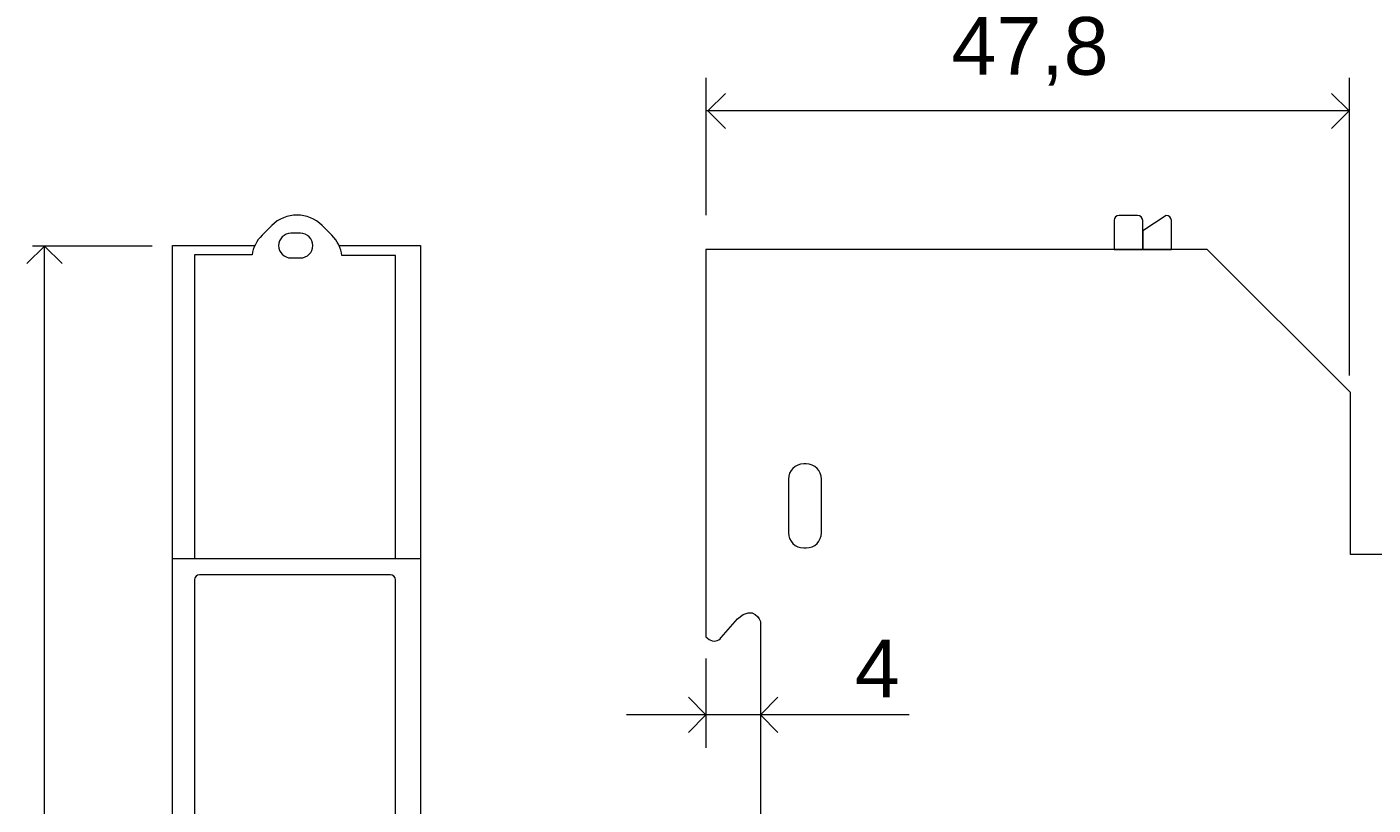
# Model space of a CAD drawing. Header units: millimetres. Extents: x 150 to 315, y 49 to 163.
# Tile 2 of 4: x 154 to 247, y 109 to 163. Entities that reach past the tile are written whole.
import ezdxf

# ---------------------------------------------------------------- set-up
doc = ezdxf.new("R2010")
doc.units = ezdxf.units.MM
doc.header["$MEASUREMENT"] = 0
doc.layers.add('Cotas', color=7, linetype='Continuous', lineweight=0)
doc.layers.add('Equip', color=7, linetype='Continuous', lineweight=0)

# ---------------------------------------------------------------- blocks, each defined once
blk = doc.blocks.new('Block_5')
at = {"layer": 'Cotas', "color": 7, "lineweight": 0}
blk.add_line((155.074, 63), (155.074, 147.637), dxfattribs=at)
for points in [[(153.854, 146.418), (155.074, 147.637), (156.294, 146.418)], [(156.294, 64.22), (155.074, 63), (153.854, 64.22)]]:
    blk.add_lwpolyline(points, dxfattribs=at)
blk = doc.blocks.new('Block_9')
at = {"layer": 'Cotas', "color": 7, "lineweight": 0}
blk.add_line((245.357, 156.986), (200.844, 156.986), dxfattribs=at)
for points in [[(202.196, 155.766), (200.976, 156.986), (202.196, 158.206)], [(244.137, 158.206), (245.357, 156.986), (244.137, 155.766)]]:
    blk.add_lwpolyline(points, dxfattribs=at)

msp = doc.modelspace()

# ---------------------------------------------------------------- linework, layer by layer
at = {"layer": 'Cotas', "color": 7, "lineweight": 0}
for p, q in [((200.844, 159.279), (200.844, 149.778)), ((245.357, 159.279), (245.357, 138.685)), ((162.526, 147.637), (154.236, 147.637)), ((200.848, 119.092), (200.848, 112.889)), ((200.848, 115.182), (195.351, 115.182)), ((204.611, 115.182), (200.848, 115.182)), ((214.905, 115.182), (204.611, 115.182))]:
    msp.add_line(p, q, dxfattribs=at)
for points in [[(199.628, 116.402), (200.848, 115.182), (199.628, 113.962)], [(205.831, 113.962), (204.611, 115.182), (205.831, 116.402)]]:
    msp.add_lwpolyline(points, dxfattribs=at)
at = {"layer": 'Equip', "color": 7, "lineweight": 5}
msp.add_line((163.924, 126), (181.093, 126), dxfattribs=at)
at = {"layer": 'Equip', "color": 7, "lineweight": 9}
for points in [[(169.336, 63.103), (163.924, 63.103), (163.924, 147.667), (169.626, 147.667)], [(175.457, 147.667), (181.093, 147.667), (181.093, 63.103), (175.204, 63.103)]]:
    msp.add_lwpolyline(points, dxfattribs=at)
at = {"layer": 'Equip', "color": 7, "lineweight": 5}
for points, knots in [([(169.435, 147.028), (169.513, 147.526), (169.743, 148.005), (170.125, 148.387), (170.125, 148.387), (170.795, 149.058), (170.795, 149.058), (171.756, 150.018), (173.327, 150.018), (174.288, 149.058), (174.288, 149.058), (174.958, 148.387), (174.958, 148.387), (175.353, 147.992), (175.586, 147.493), (175.656, 146.976), (175.656, 146.976), (179.358, 146.976), (179.358, 146.976), (179.358, 146.976), (179.358, 126), (179.358, 126), (179.358, 126), (165.453, 126), (165.453, 126), (165.453, 126), (165.453, 147.028), (165.453, 147.028), (165.453, 147.028), (169.435, 147.028), (169.435, 147.028)], [0, 0, 0, 0, 1, 1, 1, 2, 2, 2, 3, 3, 3, 4, 4, 4, 5, 5, 5, 6, 6, 6, 7, 7, 7, 8, 8, 8, 9, 9, 9, 10, 10, 10, 10]), ([(229.085, 147.402), (229.085, 147.402), (229.085, 149.401), (229.085, 149.401), (229.085, 149.595), (229.244, 149.754), (229.438, 149.754), (229.438, 149.754), (230.717, 149.754), (230.717, 149.754), (230.911, 149.754), (231.069, 149.595), (231.069, 149.401), (231.069, 149.401), (231.069, 147.402), (231.069, 147.402), (231.069, 147.402), (229.085, 147.402), (229.085, 147.402)], [0, 0, 0, 0, 1, 1, 1, 2, 2, 2, 3, 3, 3, 4, 4, 4, 5, 5, 5, 6, 6, 6, 6]), ([(231.069, 147.402), (231.069, 147.402), (231.069, 148.696), (231.069, 148.696), (231.069, 148.696), (232.701, 149.754), (232.701, 149.754), (232.895, 149.754), (233.054, 149.595), (233.054, 149.401), (233.054, 149.401), (233.054, 147.402), (233.054, 147.402), (233.054, 147.402), (231.069, 147.402), (231.069, 147.402)], [0, 0, 0, 0, 1, 1, 1, 2, 2, 2, 3, 3, 3, 4, 4, 4, 5, 5, 5, 5]), ([(172.788, 146.814), (172.788, 146.814), (172.126, 146.814), (172.126, 146.814), (171.657, 146.814), (171.274, 147.198), (171.274, 147.667), (171.274, 147.667), (171.274, 147.667), (171.274, 147.667), (171.274, 148.136), (171.657, 148.519), (172.126, 148.519), (172.126, 148.519), (172.788, 148.519), (172.788, 148.519), (173.257, 148.519), (173.64, 148.136), (173.64, 147.667), (173.64, 147.667), (173.64, 147.667), (173.64, 147.667), (173.64, 147.198), (173.257, 146.814), (172.788, 146.814)], [0, 0, 0, 0, 1, 1, 1, 2, 2, 2, 3, 3, 3, 4, 4, 4, 5, 5, 5, 6, 6, 6, 7, 7, 7, 8, 8, 8, 8]), ([(207.786, 126.735), (207.786, 126.735), (207.61, 126.735), (207.61, 126.735), (207.028, 126.735), (206.551, 127.212), (206.551, 127.794), (206.551, 127.794), (206.551, 131.498), (206.551, 131.498), (206.551, 132.08), (207.028, 132.556), (207.61, 132.556), (207.61, 132.556), (207.786, 132.556), (207.786, 132.556), (208.368, 132.556), (208.844, 132.08), (208.844, 131.498), (208.844, 131.498), (208.844, 127.794), (208.844, 127.794), (208.844, 127.212), (208.368, 126.735), (207.786, 126.735)], [0, 0, 0, 0, 1, 1, 1, 2, 2, 2, 3, 3, 3, 4, 4, 4, 5, 5, 5, 6, 6, 6, 7, 7, 7, 8, 8, 8, 8]), ([(179.005, 85.549), (179.005, 85.549), (165.806, 85.549), (165.806, 85.549), (165.612, 85.549), (165.453, 85.707), (165.453, 85.901), (165.453, 85.901), (165.453, 124.531), (165.453, 124.531), (165.453, 124.725), (165.612, 124.883), (165.806, 124.883), (165.806, 124.883), (179.005, 124.883), (179.005, 124.883), (179.199, 124.883), (179.358, 124.725), (179.358, 124.531), (179.358, 124.531), (179.358, 85.901), (179.358, 85.901), (179.358, 85.707), (179.199, 85.549), (179.005, 85.549)], [0, 0, 0, 0, 1, 1, 1, 2, 2, 2, 3, 3, 3, 4, 4, 4, 5, 5, 5, 6, 6, 6, 7, 7, 7, 8, 8, 8, 8])]:
    msp.add_open_spline(points, degree=3, knots=knots, dxfattribs=at)
at = {"layer": 'Equip', "color": 7, "lineweight": 9}
msp.add_open_spline([(200.848, 147.402), (200.848, 147.402), (235.538, 147.402), (235.538, 147.402), (235.538, 147.402), (245.445, 137.495), (245.445, 137.495), (245.445, 137.495), (245.445, 126.294), (245.445, 126.294), (245.445, 126.294), (265.642, 126.294), (265.642, 126.294), (265.642, 126.294), (267.817, 126.588), (267.817, 124.648), (267.817, 124.648), (267.817, 85.549), (267.817, 85.549), (267.817, 85.549), (268.052, 84.196), (265.7, 84.196), (265.7, 84.196), (245.181, 84.196), (245.181, 84.196), (245.181, 84.196), (245.181, 73.554), (245.181, 73.554), (245.181, 73.554), (235.597, 63.147), (235.597, 63.147), (235.597, 63.147), (200.848, 63.147), (200.848, 63.147), (200.848, 63.147), (200.848, 86.666), (200.848, 86.666), (200.848, 86.666), (203.729, 88.488), (203.729, 88.488), (203.729, 88.488), (204.611, 88.488), (204.611, 88.488), (204.611, 88.488), (204.611, 121.65), (204.611, 121.65), (204.611, 121.65), (204.2, 122.884), (203.024, 121.826), (203.024, 121.826), (201.906, 120.532), (201.906, 120.532), (201.906, 120.532), (201.495, 119.944), (200.848, 120.591), (200.848, 120.591), (200.848, 147.402), (200.848, 147.402)], degree=3, knots=[0, 0, 0, 0, 1, 1, 1, 2, 2, 2, 3, 3, 3, 4, 4, 4, 5, 5, 5, 6, 6, 6, 7, 7, 7, 8, 8, 8, 9, 9, 9, 10, 10, 10, 11, 11, 11, 12, 12, 12, 13, 13, 13, 14, 14, 14, 15, 15, 15, 16, 16, 16, 17, 17, 17, 18, 18, 18, 19, 19, 19, 19], dxfattribs=at)

# ---------------------------------------------------------------- block references
at = {"layer": 'Cotas'}
for name in ['Block_9', 'Block_5']:
    msp.add_blockref(name, (0, 0), dxfattribs=at)

# ---------------------------------------------------------------- texts
at = {"layer": 'Cotas', "char_height": 0.2, "attachment_point": 7}
for s, insert in [('\\C7;\\FArial|b0|i0|c1;\\H3.996267;\\W1.000000;47,8', (217.84, 158.75)), ('\\C7;\\FArial|b0|i0|c1;\\H3.996267;\\W1.000000;4', (211.152, 116.402))]:
    msp.add_mtext(s, dxfattribs=dict(at, insert=insert))

doc.saveas('drawing.dxf')
